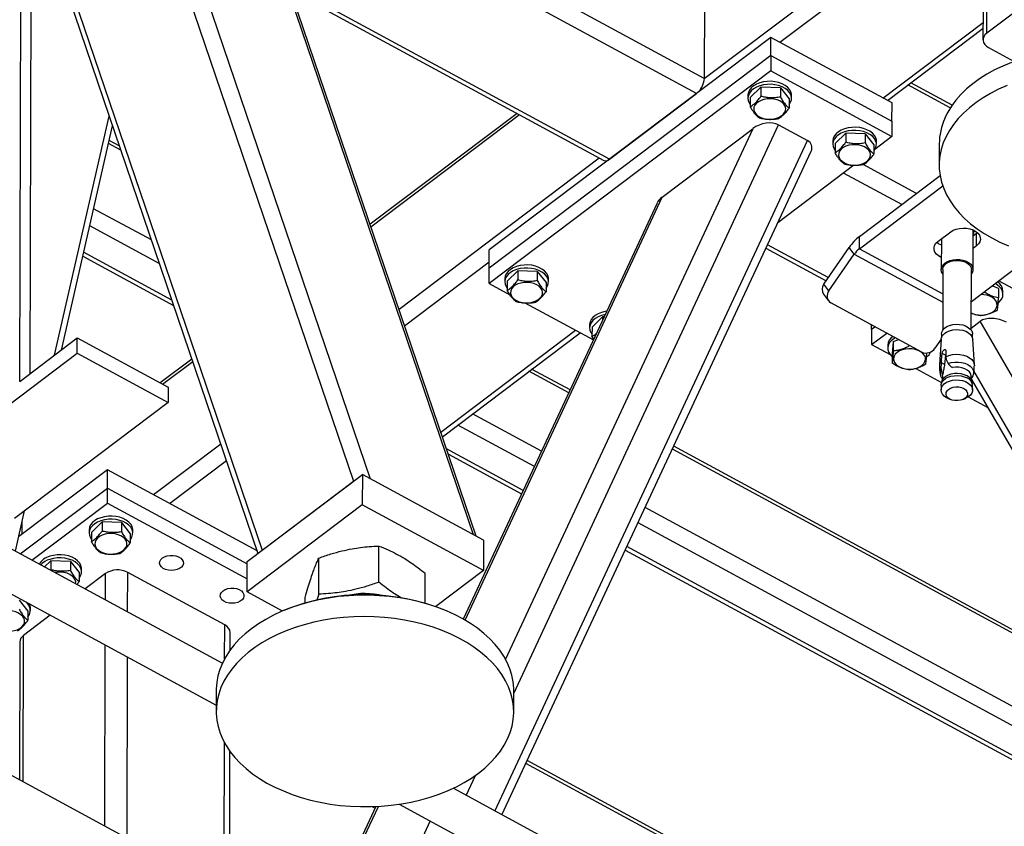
# Model space of a CAD drawing. Header units: millimetres. Extents: x 0 to 841, y 0 to 594.
# Tile 150 of 190: x 658 to 672, y 360 to 372. Entities that reach past the tile are written whole.
import ezdxf

# ---------------------------------------------------------------- set-up
doc = ezdxf.new("R2010")
doc.units = ezdxf.units.MM
doc.layers.add('TRAIT-FORT', color=4, linetype='Continuous', lineweight=25)

msp = doc.modelspace()

# ---------------------------------------------------------------- linework, layer by layer
at = {"layer": 'TRAIT-FORT', "color": 4, "linetype": 'Continuous', "lineweight": 25}
for p, q in [((658.068, 366.731), (658.111, 382.986)), ((658.221, 366.847), (658.263, 382.776)), ((659.366, 375.62), (662.878, 365.295)), ((659.613, 375.637), (663.12, 365.329)), ((661.097, 374.833), (664.604, 364.525)), ((664.647, 364.502), (661.152, 374.774)), ((667.933, 371.098), (661.968, 374.33)), ((667.822, 370.882), (661.756, 374.169)), ((658.244, 374.047), (661.56, 364.299)), ((658.297, 373.673), (661.501, 364.255)), ((667.933, 371.098), (670.9, 373.338)), ((669.023, 371.619), (671.115, 373.2)), ((667.937, 372.591), (667.933, 371.098)), ((673.182, 372.641), (672.002, 371.749)), ((666.569, 369.935), (661.946, 372.439)), ((661.973, 372.362), (666.487, 369.916)), ((672.002, 371.749), (672.003, 372.189)), ((671.949, 372.095), (671.948, 371.655)), ((670.507, 370.815), (671.949, 371.904)), ((670.571, 370.78), (671.949, 371.821)), ((668.892, 371.69), (664.835, 368.626)), ((668.891, 371.426), (668.892, 371.69)), ((670.638, 370.744), (668.892, 371.69)), ((672.029, 371.543), (672.398, 371.344)), ((668.891, 371.426), (664.835, 368.362)), ((668.891, 371.426), (668.891, 371.207)), ((668.891, 371.426), (670.637, 370.48)), ((668.891, 371.207), (664.834, 368.143)), ((668.891, 371.207), (670.637, 370.261)), ((671.503, 370.711), (670.907, 371.034)), ((666.569, 369.935), (667.822, 370.882)), ((668.596, 370.822), (668.749, 370.972)), ((668.749, 370.972), (668.749, 370.84)), ((669.029, 370.962), (668.749, 370.972)), ((669.029, 370.962), (669.029, 370.83)), ((669.029, 370.962), (669.156, 370.802)), ((671.478, 370.673), (670.867, 371.004)), ((668.562, 370.857), (668.562, 370.813)), ((668.596, 370.822), (668.595, 370.69)), ((669.156, 370.802), (669.155, 370.67)), ((669.19, 370.811), (669.19, 370.855)), ((670.637, 370.48), (670.638, 370.744)), ((665.235, 370.595), (663.118, 368.996)), ((658.571, 367.111), (659.358, 370.555)), ((663.13, 368.96), (665.27, 370.576)), ((670.637, 370.48), (670.637, 370.261)), ((658.668, 367.184), (659.405, 370.415)), ((665.069, 362.725), (668.635, 370.377)), ((665.186, 362.237), (669.003, 370.428)), ((667.327, 369.388), (668.635, 370.377)), ((669.003, 370.428), (669.418, 370.204)), ((669.818, 370.16), (669.971, 370.31)), ((669.971, 370.31), (669.971, 370.178)), ((670.251, 370.3), (669.971, 370.31)), ((659.503, 370.128), (659.358, 370.206)), ((664.916, 360.542), (669.418, 370.204)), ((669.784, 370.195), (669.784, 370.151)), ((670.251, 370.3), (670.251, 370.168)), ((670.251, 370.3), (670.378, 370.14)), ((670.637, 370.261), (670.389, 370.074)), ((670.412, 370.149), (670.412, 370.193)), ((659.524, 370.065), (659.347, 370.161)), ((665.017, 360.487), (669.472, 370.048)), ((669.818, 370.16), (669.818, 370.028)), ((670.378, 370.14), (670.378, 370.008)), ((671.318, 370.157), (671.318, 369.85)), ((663.534, 367.774), (666.419, 369.953)), ((670.088, 369.847), (668.992, 369.019)), ((670.991, 369.441), (670.222, 369.858)), ((670.779, 369.281), (669.94, 369.735)), ((670.169, 368.82), (671.33, 369.697)), ((670.168, 368.644), (671.368, 369.551)), ((664.486, 363.293), (667.327, 369.388)), ((659.965, 368.77), (659.133, 369.221)), ((667.254, 369.303), (664.46, 363.308)), ((660.08, 368.433), (659.077, 368.976)), ((671.805, 368.344), (671.806, 368.915)), ((671.806, 368.906), (671.81, 368.914)), ((670.168, 368.644), (670.169, 368.82)), ((671.3, 368.748), (671.484, 368.888)), ((671.349, 368.786), (671.348, 368.345)), ((671.856, 368.862), (671.806, 368.825)), ((671.855, 368.687), (671.856, 368.862)), ((671.87, 368.875), (671.856, 368.862)), ((664.835, 368.362), (664.835, 368.626)), ((668.821, 368.652), (669.688, 368.182)), ((669.72, 368.228), (668.845, 368.702)), ((669.655, 368.134), (670.021, 368.661)), ((670.094, 368.565), (670.021, 368.661)), ((670.168, 368.644), (671.37, 367.993)), ((671.855, 368.687), (671.806, 368.649)), ((658.977, 368.537), (660.286, 367.827)), ((660.259, 367.905), (658.989, 368.593)), ((669.729, 368.038), (670.094, 368.565)), ((670.094, 368.565), (671.369, 367.874)), ((672.689, 368.567), (671.781, 367.88)), ((663.615, 367.534), (664.835, 368.456)), ((664.834, 368.143), (664.835, 368.362)), ((665.093, 368.176), (665.246, 368.326)), ((665.246, 368.326), (665.245, 368.194)), ((665.526, 368.316), (665.246, 368.326)), ((671.371, 368.345), (671.368, 367.471)), ((671.78, 367.469), (671.782, 368.344)), ((665.058, 368.21), (665.058, 368.166)), ((665.526, 368.316), (665.525, 368.184)), ((665.526, 368.316), (665.653, 368.156)), ((665.687, 368.165), (665.687, 368.209)), ((672.179, 368.181), (676.618, 365.776)), ((664.834, 368.143), (665.131, 367.982)), ((665.093, 368.176), (665.092, 368.044)), ((665.653, 368.156), (665.652, 368.024)), ((669.729, 368.038), (669.655, 368.134)), ((672.173, 368.07), (672.082, 368.108)), ((672.173, 368.07), (672.173, 367.938)), ((669.651, 367.989), (669.724, 367.892)), ((672.237, 367.988), (672.237, 368.032)), ((665.349, 367.864), (666.334, 367.33)), ((671.067, 367.154), (669.758, 367.864)), ((666.315, 367.514), (666.468, 367.664)), ((666.468, 367.664), (666.468, 367.617)), ((666.489, 367.663), (666.468, 367.664)), ((666.281, 367.548), (666.281, 367.504)), ((666.315, 367.514), (666.314, 367.382)), ((670.342, 367.483), (670.342, 367.547)), ((670.342, 367.483), (670.392, 367.52)), ((670.342, 367.483), (670.342, 367.263)), ((671.78, 367.5), (671.909, 367.598)), ((678.223, 356.683), (671.909, 367.598)), ((658.068, 366.731), (658.898, 367.358)), ((658.897, 367.138), (658.898, 367.358)), ((658.898, 367.358), (660.208, 366.648)), ((664.136, 366.002), (666.077, 367.469)), ((664.159, 365.936), (666.142, 367.434)), ((666.339, 367.341), (666.314, 367.382)), ((670.342, 367.263), (670.561, 367.429)), ((670.655, 367.308), (670.736, 367.334)), ((671.346, 367.34), (671.256, 367.21)), ((671.347, 367.341), (671.32, 366.97)), ((671.35, 367.413), (671.35, 367.358)), ((671.798, 367.357), (671.798, 367.412)), ((671.825, 366.969), (671.801, 367.339)), ((670.342, 367.263), (670.611, 367.118)), ((670.576, 367.254), (670.576, 367.21)), ((670.655, 367.308), (670.64, 367.128)), ((670.655, 367.308), (670.655, 367.176)), ((656.685, 365.467), (658.897, 367.138)), ((658.897, 367.138), (660.207, 366.429)), ((660.549, 367.055), (660.093, 366.71)), ((670.611, 367.118), (670.64, 367.088)), ((670.64, 367.128), (670.64, 366.997)), ((671.352, 367.042), (671.361, 367.135)), ((671.409, 367.109), (671.361, 367.135)), ((671.409, 367.109), (671.395, 366.978)), ((671.414, 367.176), (671.414, 367.088)), ((671.414, 367.088), (671.418, 367.05)), ((671.418, 367.05), (671.447, 366.989)), ((660.128, 366.692), (660.561, 367.019)), ((665.998, 366.609), (665.445, 366.908)), ((670.981, 366.917), (671.353, 366.715)), ((671.347, 366.914), (671.353, 367.001)), ((671.353, 367.001), (671.352, 367.042)), ((671.395, 366.978), (671.353, 367.001)), ((671.489, 366.942), (671.508, 366.931)), ((671.503, 366.934), (671.506, 366.932)), ((671.508, 366.931), (671.505, 366.933)), ((665.979, 366.568), (665.406, 366.878)), ((671.365, 366.814), (671.357, 366.729)), ((671.36, 366.845), (671.369, 366.84)), ((671.367, 366.825), (671.36, 366.845)), ((671.365, 366.814), (671.367, 366.825)), ((671.369, 366.84), (671.367, 366.825)), ((671.788, 366.728), (671.78, 366.813)), ((671.782, 366.783), (671.785, 366.782)), ((677.873, 356.419), (671.819, 366.883)), ((660.208, 366.648), (660.207, 366.429)), ((671.345, 366.673), (671.345, 366.609)), ((671.359, 366.736), (671.348, 366.697)), ((671.785, 366.759), (677.799, 356.363)), ((671.796, 366.696), (671.786, 366.735)), ((671.799, 366.608), (671.799, 366.672)), ((671.445, 366.488), (671.485, 366.471)), ((671.658, 366.471), (671.698, 366.488)), ((671.736, 366.508), (672.018, 366.355)), ((660.207, 366.429), (657.994, 364.757)), ((665.586, 365.725), (664.592, 366.263)), ((660.987, 362.671), (654.522, 366.173)), ((665.484, 365.505), (664.38, 366.103)), ((659.995, 365.101), (660.964, 365.833)), ((674.553, 361.974), (667.492, 365.799)), ((654.25, 365.671), (660.9, 362.068)), ((665.323, 365.161), (664.219, 365.759)), ((664.245, 365.682), (665.3, 365.111)), ((674.596, 361.899), (667.473, 365.758)), ((660.228, 364.975), (661.046, 365.593)), ((659.333, 365.46), (658.053, 364.493)), ((659.332, 365.196), (659.333, 365.46)), ((661.488, 364.292), (659.333, 365.46)), ((661.346, 364.138), (663.006, 365.391)), ((663.006, 365.391), (663.004, 364.952)), ((664.752, 364.445), (663.006, 365.391)), ((661.56, 364.299), (662.878, 365.295)), ((658.076, 364.248), (659.332, 365.196)), ((659.332, 364.977), (659.332, 365.196)), ((659.332, 365.196), (661.346, 364.105)), ((658.245, 364.156), (659.332, 364.977)), ((659.332, 364.977), (661.345, 363.886)), ((663.004, 364.952), (661.345, 363.698)), ((664.75, 364.006), (663.004, 364.952)), ((658.006, 364.286), (658.138, 364.866)), ((675.486, 360.361), (667.08, 364.915)), ((658.101, 364.703), (658.101, 364.529)), ((659.102, 364.557), (659.255, 364.707)), ((659.255, 364.707), (659.255, 364.575)), ((659.535, 364.697), (659.255, 364.707)), ((659.535, 364.697), (659.535, 364.565)), ((659.535, 364.697), (659.662, 364.536)), ((675.718, 359.96), (666.978, 364.695)), ((659.068, 364.591), (659.068, 364.547)), ((659.102, 364.557), (659.102, 364.425)), ((659.662, 364.536), (659.662, 364.405)), ((659.697, 364.546), (659.697, 364.59)), ((663.243, 363.839), (663.244, 364.36)), ((664.752, 364.445), (664.75, 364.006)), ((676.081, 359.333), (666.817, 364.352)), ((675.355, 351.624), (651.892, 364.335)), ((666.794, 364.301), (676.134, 359.241)), ((658.425, 364.059), (658.518, 364.149)), ((658.518, 364.149), (658.518, 364.018)), ((658.798, 364.139), (658.518, 364.149)), ((658.798, 364.139), (658.798, 364.008)), ((658.798, 364.139), (658.925, 363.979)), ((661.345, 363.698), (661.346, 364.138)), ((662.377, 363.666), (662.379, 364.187)), ((658.513, 364.011), (658.518, 364.018)), ((658.925, 363.979), (658.925, 363.848)), ((658.959, 363.989), (658.959, 364.032)), ((659.303, 363.964), (659.009, 363.742)), ((659.302, 363.584), (659.303, 363.964)), ((659.623, 363.41), (659.625, 363.981)), ((661.022, 363.224), (659.625, 363.981)), ((663.912, 363.535), (663.913, 363.967)), ((664.75, 364.006), (664.063, 363.487)), ((661.853, 363.423), (661.345, 363.698)), ((662.377, 363.666), (662.352, 363.579)), ((658.06, 363.582), (658.187, 363.422)), ((662.182, 363.54), (662.182, 363.621)), ((658.508, 363.364), (658.123, 363.073)), ((658.187, 363.422), (658.187, 363.29)), ((658.222, 363.431), (658.222, 363.475)), ((661.873, 363.431), (661.857, 363.425)), ((664.236, 363.418), (664.22, 363.425)), ((661.02, 362.736), (661.022, 363.224)), ((658.117, 360.963), (658.123, 363.073)), ((661.102, 362.865), (661.103, 363.112)), ((658.069, 362.979), (658.063, 360.992)), ((659.293, 360.326), (659.3, 362.935)), ((659.615, 360.151), (659.622, 362.761)), ((660.901, 362.287), (660.9, 361.98)), ((665.186, 361.969), (665.186, 362.276)), ((661.012, 359.395), (661.017, 361.53)), ((661.093, 359.351), (661.098, 361.402)), ((675.999, 355.465), (665.362, 361.228)), ((675.97, 355.532), (665.381, 361.27)), ((664.501, 360.767), (664.635, 361.055)), ((675.365, 354.881), (664.313, 360.869)), ((663.202, 360.607), (662.309, 358.692)), ((662.336, 358.677), (663.236, 360.609)), ((663.144, 360.605), (663.189, 360.581)), ((663.536, 360.64), (675.093, 354.378)), ((663.012, 358.311), (663.984, 360.397))]:
    msp.add_line(p, q, dxfattribs=at)
at = {"layer": 'TRAIT-FORT', "color": 4, "linetype": 'Continuous', "lineweight": 25, "flags": 128}
for points in [[(672.002, 371.749), (671.977, 371.726), (671.959, 371.699), (671.95, 371.671), (671.949, 371.643), (671.957, 371.615), (671.974, 371.588), (671.998, 371.564), (672.029, 371.543)], [(672.359, 371.328), (672.235, 371.277), (672.116, 371.22), (672.004, 371.159), (671.899, 371.092), (671.802, 371.021), (671.712, 370.946), (671.631, 370.867), (671.559, 370.785), (671.495, 370.699), (671.441, 370.611), (671.396, 370.521)], [(668.732, 371.035), (668.684, 371.016), (668.643, 370.991), (668.609, 370.962), (668.584, 370.93), (668.568, 370.896), (668.562, 370.86), (668.562, 370.857)], [(669.19, 370.855), (669.189, 370.87), (669.18, 370.906), (669.161, 370.94), (669.133, 370.971), (669.097, 370.998), (669.054, 371.021), (669.004, 371.039), (668.951, 371.051), (668.896, 371.057), (668.839, 371.056), (668.784, 371.048), (668.732, 371.035)], [(668.732, 370.991), (668.684, 370.972), (668.643, 370.947), (668.609, 370.919), (668.584, 370.886), (668.568, 370.852), (668.562, 370.816), (668.566, 370.78), (668.58, 370.745), (668.596, 370.722)], [(669.156, 370.72), (669.157, 370.721), (669.177, 370.755), (669.188, 370.79), (669.189, 370.826), (669.18, 370.862), (669.161, 370.896), (669.133, 370.927), (669.097, 370.955), (669.054, 370.978), (669.004, 370.995), (668.951, 371.007), (668.895, 371.013), (668.839, 371.012), (668.784, 371.004), (668.732, 370.991)], [(672.295, 370.996), (672.174, 370.942), (672.059, 370.883), (671.95, 370.818), (671.849, 370.75), (671.755, 370.676), (671.67, 370.599), (671.593, 370.519), (671.525, 370.435), (671.466, 370.348), (671.417, 370.259), (671.377, 370.168), (671.347, 370.075), (671.328, 369.982), (671.318, 369.887), (671.319, 369.793), (671.33, 369.698), (671.351, 369.605), (671.383, 369.512), (671.424, 369.421), (671.475, 369.332), (671.535, 369.246), (671.604, 369.162), (671.683, 369.082), (671.769, 369.005), (671.864, 368.932), (671.967, 368.864), (672.076, 368.8), (672.192, 368.741), (672.314, 368.688)], [(668.682, 370.739), (668.66, 370.712), (668.648, 370.682), (668.645, 370.651), (668.652, 370.621), (668.67, 370.592), (668.696, 370.566), (668.73, 370.544), (668.77, 370.527), (668.815, 370.516), (668.863, 370.511), (668.911, 370.512), (668.958, 370.52), (669.001, 370.534), (669.038, 370.554), (669.069, 370.577), (669.091, 370.605), (669.103, 370.635), (669.106, 370.665), (669.098, 370.696), (669.081, 370.725), (669.055, 370.751), (669.021, 370.773), (668.981, 370.789), (668.936, 370.801), (668.888, 370.806), (668.84, 370.804), (668.793, 370.796), (668.75, 370.782), (668.713, 370.763), (668.682, 370.739)], [(669.954, 370.373), (669.907, 370.353), (669.865, 370.329), (669.831, 370.3), (669.806, 370.268), (669.79, 370.234), (669.784, 370.198), (669.784, 370.195)], [(669.954, 370.329), (669.906, 370.309), (669.865, 370.285), (669.831, 370.256), (669.806, 370.224), (669.79, 370.19), (669.784, 370.154), (669.788, 370.118), (669.802, 370.083), (669.818, 370.059)], [(670.412, 370.193), (670.412, 370.208), (670.403, 370.243), (670.384, 370.277), (670.356, 370.309), (670.319, 370.336), (670.276, 370.359), (670.227, 370.377), (670.173, 370.389), (670.118, 370.394), (670.061, 370.393), (670.006, 370.386), (669.954, 370.373)], [(670.378, 370.058), (670.379, 370.059), (670.4, 370.093), (670.411, 370.128), (670.412, 370.164), (670.402, 370.199), (670.384, 370.233), (670.355, 370.265), (670.319, 370.292), (670.276, 370.315), (670.227, 370.333), (670.173, 370.345), (670.118, 370.35), (670.061, 370.35), (670.006, 370.342), (669.954, 370.329)], [(669.904, 370.077), (669.882, 370.05), (669.87, 370.02), (669.867, 369.989), (669.875, 369.959), (669.892, 369.93), (669.918, 369.904), (669.952, 369.882), (669.993, 369.865), (670.038, 369.854), (670.085, 369.849), (670.133, 369.85), (670.18, 369.858), (670.223, 369.872), (670.261, 369.891), (670.291, 369.915), (670.313, 369.943), (670.325, 369.972), (670.328, 370.003), (670.321, 370.034), (670.303, 370.063), (670.277, 370.088), (670.243, 370.11), (670.203, 370.127), (670.158, 370.138), (670.11, 370.143), (670.062, 370.142), (670.015, 370.134), (669.972, 370.12), (669.935, 370.101), (669.904, 370.077)], [(671.484, 368.888), (671.521, 368.91), (671.564, 368.927), (671.612, 368.938), (671.662, 368.942), (671.713, 368.94), (671.761, 368.931), (671.806, 368.915), (671.845, 368.894), (671.876, 368.869), (671.898, 368.839), (671.91, 368.808), (671.912, 368.775), (671.903, 368.744), (671.884, 368.714), (671.855, 368.687)], [(671.348, 368.52), (671.31, 368.541), (671.279, 368.566), (671.257, 368.596), (671.245, 368.627), (671.243, 368.66), (671.252, 368.692), (671.271, 368.722), (671.3, 368.748)], [(671.349, 368.696), (671.31, 368.716), (671.285, 368.736)], [(671.37, 368.281), (671.369, 368.283), (671.353, 368.313), (671.348, 368.344), (671.353, 368.376), (671.369, 368.406), (671.394, 368.433), (671.428, 368.456), (671.469, 368.473), (671.515, 368.485), (671.563, 368.49), (671.613, 368.488), (671.66, 368.48), (671.704, 368.465), (671.742, 368.445), (671.772, 368.42), (671.793, 368.391), (671.804, 368.36), (671.804, 368.328), (671.793, 368.298), (671.781, 368.278)], [(671.371, 368.345), (671.371, 368.348), (671.377, 368.377), (671.394, 368.405), (671.419, 368.429), (671.453, 368.449), (671.492, 368.464), (671.536, 368.473), (671.582, 368.476), (671.628, 368.471), (671.671, 368.461), (671.709, 368.444), (671.741, 368.423), (671.764, 368.398), (671.778, 368.369), (671.782, 368.344)], [(665.229, 368.388), (665.181, 368.369), (665.14, 368.345), (665.106, 368.316), (665.08, 368.284), (665.064, 368.249), (665.058, 368.214), (665.058, 368.21)], [(665.228, 368.344), (665.181, 368.325), (665.14, 368.301), (665.106, 368.272), (665.08, 368.24), (665.064, 368.205), (665.058, 368.17), (665.062, 368.134), (665.076, 368.099), (665.092, 368.075)], [(665.652, 368.074), (665.653, 368.075), (665.674, 368.108), (665.685, 368.144), (665.686, 368.18), (665.677, 368.215), (665.658, 368.249), (665.63, 368.281), (665.594, 368.308), (665.55, 368.331), (665.501, 368.349), (665.448, 368.361), (665.392, 368.366), (665.336, 368.365), (665.281, 368.358), (665.228, 368.344)], [(665.687, 368.209), (665.686, 368.224), (665.677, 368.259), (665.658, 368.293), (665.63, 368.324), (665.594, 368.352), (665.55, 368.375), (665.501, 368.393), (665.448, 368.405), (665.392, 368.41), (665.336, 368.409), (665.281, 368.402), (665.229, 368.388)], [(665.179, 368.093), (665.157, 368.065), (665.144, 368.036), (665.142, 368.005), (665.149, 367.974), (665.166, 367.945), (665.193, 367.919), (665.227, 367.898), (665.267, 367.881), (665.312, 367.87), (665.36, 367.865), (665.408, 367.866), (665.454, 367.874), (665.497, 367.888), (665.535, 367.907), (665.565, 367.931), (665.587, 367.958), (665.6, 367.988), (665.603, 368.019), (665.595, 368.049), (665.578, 368.078), (665.552, 368.104), (665.518, 368.126), (665.477, 368.143), (665.432, 368.154), (665.385, 368.159), (665.336, 368.158), (665.29, 368.15), (665.247, 368.136), (665.209, 368.117), (665.179, 368.093)], [(672.171, 367.866), (672.197, 367.891), (672.22, 367.923), (672.233, 367.958), (672.237, 367.994), (672.23, 368.03), (672.214, 368.065), (672.188, 368.097), (672.154, 368.125), (672.127, 368.142)], [(671.78, 367.719), (671.796, 367.712), (671.839, 367.698), (671.886, 367.69), (671.934, 367.688), (671.982, 367.693), (672.027, 367.704), (672.067, 367.72), (672.101, 367.742), (672.128, 367.768), (672.145, 367.797), (672.153, 367.827), (672.15, 367.858), (672.138, 367.888), (672.116, 367.915), (672.086, 367.939), (672.048, 367.959), (672.005, 367.973), (671.959, 367.981), (671.917, 367.983)], [(666.451, 367.726), (666.403, 367.707), (666.362, 367.683), (666.328, 367.654), (666.303, 367.622), (666.287, 367.587), (666.281, 367.551), (666.281, 367.548)], [(666.451, 367.682), (666.403, 367.663), (666.362, 367.639), (666.328, 367.61), (666.303, 367.578), (666.287, 367.543), (666.281, 367.507), (666.285, 367.471), (666.299, 367.437), (666.315, 367.413)], [(666.527, 367.744), (666.503, 367.74), (666.451, 367.726)], [(666.505, 367.696), (666.503, 367.696), (666.451, 367.682)], [(671.347, 367.341), (671.351, 367.365), (671.367, 367.395), (671.392, 367.422), (671.426, 367.445), (671.467, 367.462), (671.512, 367.474), (671.561, 367.479), (671.61, 367.477), (671.657, 367.469), (671.701, 367.454), (671.738, 367.434), (671.768, 367.409), (671.789, 367.38), (671.8, 367.35), (671.801, 367.339)], [(671.35, 367.413), (671.355, 367.444), (671.37, 367.473), (671.395, 367.5), (671.428, 367.522), (671.468, 367.54), (671.513, 367.551), (671.561, 367.556), (671.61, 367.554), (671.656, 367.546), (671.699, 367.532), (671.736, 367.511), (671.766, 367.487), (671.786, 367.459), (671.797, 367.428), (671.798, 367.412)], [(670.685, 367.362), (670.667, 367.351), (670.631, 367.323), (670.603, 367.292), (670.585, 367.258), (670.577, 367.222), (670.578, 367.186), (670.59, 367.151), (670.611, 367.118)], [(670.764, 366.932), (670.807, 366.918), (670.853, 366.91), (670.902, 366.908), (670.949, 366.913), (670.994, 366.924), (671.035, 366.94), (671.069, 366.962), (671.095, 366.988), (671.113, 367.017), (671.12, 367.047), (671.118, 367.078), (671.105, 367.108), (671.084, 367.135), (671.053, 367.159), (671.016, 367.179), (670.973, 367.193), (670.926, 367.201), (670.878, 367.203), (670.83, 367.198), (670.785, 367.187), (670.745, 367.171), (670.711, 367.149), (670.684, 367.123), (670.667, 367.094), (670.659, 367.064), (670.662, 367.033), (670.674, 367.003), (670.696, 366.976), (670.726, 366.952), (670.764, 366.932)], [(671.414, 367.088), (671.459, 367.107), (671.509, 367.119), (671.562, 367.124), (671.616, 367.121), (671.667, 367.112), (671.714, 367.096), (671.755, 367.074), (671.788, 367.047), (671.811, 367.016), (671.823, 366.982), (671.825, 366.958)], [(671.447, 366.989), (671.492, 367.003), (671.541, 367.01), (671.591, 367.011), (671.641, 367.005), (671.687, 366.993), (671.729, 366.974), (671.764, 366.951), (671.791, 366.924), (671.808, 366.893), (671.815, 366.862), (671.813, 366.835)], [(671.78, 366.813), (671.779, 366.815), (671.771, 366.844), (671.752, 366.872), (671.723, 366.896), (671.688, 366.915), (671.646, 366.929), (671.6, 366.937), (671.554, 366.937), (671.508, 366.931)], [(671.345, 366.673), (671.346, 366.688), (671.357, 366.718), (671.377, 366.747), (671.407, 366.772), (671.444, 366.792), (671.487, 366.807), (671.535, 366.815), (671.584, 366.817), (671.632, 366.812), (671.678, 366.8), (671.719, 366.783)], [(671.359, 366.736), (671.367, 366.756), (671.386, 366.783), (671.414, 366.807), (671.45, 366.827), (671.491, 366.841), (671.536, 366.849), (671.583, 366.85), (671.629, 366.846), (671.673, 366.834), (671.712, 366.818)], [(671.445, 366.488), (671.425, 366.498), (671.391, 366.521), (671.366, 366.548), (671.35, 366.578), (671.345, 366.609), (671.35, 366.64), (671.365, 366.67), (671.391, 366.697), (671.424, 366.72), (671.465, 366.737), (671.51, 366.749), (671.559, 366.754), (671.608, 366.752), (671.655, 366.744), (671.699, 366.729), (671.736, 366.709), (671.766, 366.684), (671.787, 366.655), (671.798, 366.625), (671.798, 366.593), (671.787, 366.563), (671.767, 366.534), (671.737, 366.509), (671.7, 366.489), (671.698, 366.488)], [(671.672, 366.63), (671.7, 366.611), (671.718, 366.587), (671.727, 366.562), (671.725, 366.536), (671.713, 366.511), (671.691, 366.49), (671.661, 366.472), (671.624, 366.46), (671.585, 366.455), (671.544, 366.456), (671.505, 366.464), (671.471, 366.478), (671.444, 366.497), (671.425, 366.52), (671.417, 366.546), (671.418, 366.572), (671.431, 366.597), (671.453, 366.618), (671.483, 366.636), (671.519, 366.648), (671.559, 366.653), (671.599, 366.652), (671.638, 366.644), (671.672, 366.63)], [(659.697, 364.59), (659.696, 364.604), (659.687, 364.64), (659.668, 364.674), (659.64, 364.705), (659.604, 364.733), (659.56, 364.756), (659.511, 364.774), (659.458, 364.785), (659.402, 364.791), (659.346, 364.79), (659.291, 364.783), (659.238, 364.769)], [(659.238, 364.769), (659.191, 364.75), (659.149, 364.726), (659.116, 364.697), (659.09, 364.665), (659.074, 364.63), (659.068, 364.594), (659.068, 364.591)], [(659.238, 364.725), (659.191, 364.706), (659.149, 364.682), (659.115, 364.653), (659.09, 364.621), (659.074, 364.586), (659.068, 364.551), (659.072, 364.515), (659.086, 364.48), (659.102, 364.456)], [(659.662, 364.455), (659.663, 364.456), (659.684, 364.489), (659.695, 364.525), (659.696, 364.561), (659.687, 364.596), (659.668, 364.63), (659.64, 364.661), (659.603, 364.689), (659.56, 364.712), (659.511, 364.73), (659.458, 364.742), (659.402, 364.747), (659.346, 364.746), (659.29, 364.739), (659.238, 364.725)], [(659.189, 364.474), (659.167, 364.446), (659.154, 364.416), (659.152, 364.386), (659.159, 364.355), (659.176, 364.326), (659.202, 364.3), (659.236, 364.278), (659.277, 364.262), (659.322, 364.25), (659.369, 364.245), (659.418, 364.247), (659.464, 364.255), (659.507, 364.269), (659.545, 364.288), (659.575, 364.312), (659.597, 364.339), (659.61, 364.369), (659.612, 364.4), (659.605, 364.43), (659.588, 364.459), (659.562, 364.485), (659.527, 364.507), (659.487, 364.524), (659.442, 364.535), (659.394, 364.54), (659.346, 364.539), (659.3, 364.531), (659.257, 364.517), (659.219, 364.498), (659.189, 364.474)], [(658.959, 364.032), (658.958, 364.047), (658.949, 364.083), (658.93, 364.117), (658.902, 364.148), (658.866, 364.176), (658.823, 364.199), (658.773, 364.217), (658.72, 364.228), (658.665, 364.234), (658.608, 364.233), (658.553, 364.226), (658.501, 364.212)], [(660.125, 364.188), (660.156, 364.207), (660.194, 364.22), (660.236, 364.226), (660.279, 364.226), (660.32, 364.219), (660.358, 364.205), (660.389, 364.186), (660.411, 364.163), (660.424, 364.137), (660.426, 364.109), (660.418, 364.082), (660.399, 364.058), (660.372, 364.037), (660.337, 364.021), (660.296, 364.011), (660.254, 364.008), (660.211, 364.012), (660.171, 364.022), (660.137, 364.038), (660.11, 364.06), (660.092, 364.085), (660.084, 364.112), (660.087, 364.139), (660.101, 364.165), (660.125, 364.188)], [(658.925, 363.897), (658.926, 363.899), (658.946, 363.932), (658.957, 363.967), (658.958, 364.003), (658.949, 364.039), (658.93, 364.073), (658.902, 364.104), (658.866, 364.132), (658.823, 364.155), (658.773, 364.173), (658.72, 364.184), (658.664, 364.19), (658.608, 364.189), (658.553, 364.182), (658.501, 364.168)], [(658.873, 363.816), (658.875, 363.843), (658.867, 363.873), (658.85, 363.902), (658.824, 363.928), (658.79, 363.95), (658.75, 363.967), (658.705, 363.978), (658.657, 363.983), (658.609, 363.981), (658.577, 363.977)], [(665.186, 362.276), (665.186, 362.31), (665.177, 362.404), (665.159, 362.498), (665.13, 362.591), (665.091, 362.683), (665.043, 362.772), (664.985, 362.859), (664.918, 362.943), (664.841, 363.025), (664.757, 363.102), (664.664, 363.176), (664.563, 363.246), (664.455, 363.311), (664.341, 363.371), (664.22, 363.425), (664.094, 363.475), (663.962, 363.518), (663.826, 363.556), (663.687, 363.588), (663.544, 363.613), (663.399, 363.632), (663.253, 363.645), (663.105, 363.651), (662.957, 363.651), (662.81, 363.644), (662.663, 363.631), (662.519, 363.611), (662.377, 363.585), (662.238, 363.553), (662.103, 363.514), (661.972, 363.47), (661.847, 363.42), (661.727, 363.365), (661.613, 363.304), (661.507, 363.239), (661.407, 363.169), (661.316, 363.095), (661.232, 363.017), (661.158, 362.935), (661.092, 362.851), (661.036, 362.763), (660.989, 362.674), (660.952, 362.582), (660.925, 362.489), (660.908, 362.395), (660.901, 362.301), (660.901, 362.287)], [(660.998, 363.715), (661.029, 363.734), (661.067, 363.747), (661.109, 363.753), (661.152, 363.753), (661.193, 363.746), (661.231, 363.732), (661.262, 363.713), (661.284, 363.69), (661.297, 363.664), (661.299, 363.636), (661.291, 363.609), (661.272, 363.585), (661.245, 363.564), (661.21, 363.548), (661.169, 363.538), (661.127, 363.535), (661.084, 363.539), (661.044, 363.549), (661.01, 363.565), (660.983, 363.587), (660.965, 363.612), (660.957, 363.639), (660.96, 363.666), (660.974, 363.692), (660.998, 363.715)], [(658.222, 363.475), (658.221, 363.49), (658.212, 363.524)], [(657.751, 363.17), (657.761, 363.164), (657.802, 363.147), (657.847, 363.136), (657.894, 363.131), (657.943, 363.133), (657.989, 363.141), (658.032, 363.154), (658.07, 363.174), (658.1, 363.198), (658.122, 363.225), (658.135, 363.255), (658.137, 363.286), (658.13, 363.316), (658.113, 363.345), (658.086, 363.371), (658.052, 363.393), (658.012, 363.41), (657.967, 363.421), (657.919, 363.426), (657.871, 363.424), (657.825, 363.416), (657.806, 363.411)], [(664.614, 362.904), (664.509, 362.971), (664.398, 363.034), (664.28, 363.091), (664.157, 363.143), (664.028, 363.19), (663.894, 363.23), (663.756, 363.265), (663.615, 363.294), (663.471, 363.316), (663.325, 363.332), (663.178, 363.342), (663.03, 363.345), (662.883, 363.341), (662.736, 363.331), (662.59, 363.314), (662.447, 363.291), (662.306, 363.262), (662.169, 363.227), (662.036, 363.185), (661.908, 363.138), (661.785, 363.086), (661.668, 363.028), (661.558, 362.965), (661.455, 362.897), (661.36, 362.825), (661.272, 362.749), (661.193, 362.669), (661.123, 362.586), (661.062, 362.5), (661.01, 362.411), (660.968, 362.321), (660.936, 362.228), (660.914, 362.135), (660.902, 362.041), (660.901, 361.946), (660.909, 361.851), (660.928, 361.758), (660.956, 361.665), (660.995, 361.573), (661.044, 361.484), (661.102, 361.397), (661.169, 361.312), (661.245, 361.231), (661.33, 361.154), (661.423, 361.08), (661.523, 361.01), (661.631, 360.945), (661.746, 360.885), (661.867, 360.831), (661.993, 360.781), (662.124, 360.738), (662.26, 360.7), (662.4, 360.668), (662.542, 360.643), (662.687, 360.623), (662.834, 360.611), (662.981, 360.605), (663.129, 360.605), (663.277, 360.612), (663.423, 360.625), (663.568, 360.645), (663.71, 360.671), (663.849, 360.703), (663.984, 360.742), (664.114, 360.786), (664.24, 360.836), (664.36, 360.891), (664.473, 360.952), (664.58, 361.017), (664.679, 361.087), (664.771, 361.161), (664.854, 361.239), (664.929, 361.321), (664.994, 361.405), (665.051, 361.493), (665.098, 361.582), (665.135, 361.674), (665.162, 361.767), (665.179, 361.861), (665.186, 361.955), (665.182, 362.05), (665.169, 362.144), (665.145, 362.237), (665.111, 362.33), (665.067, 362.42), (665.014, 362.508), (664.951, 362.594), (664.88, 362.677), (664.799, 362.756), (664.71, 362.832), (664.614, 362.904)]]:
    msp.add_lwpolyline(points, dxfattribs=at)
at = {"layer": 'TRAIT-FORT', "color": 4, "linetype": 'Continuous', "lineweight": 25}
for centre, radius, start, end in [((667.633, 371.116), 0.301, 309.0289, 356.4481), ((672.235, 370.151), 0.916, 156.1707, 179.6206), ((666.514, 369.986), 0.0745, 249.0032, 317.2109), ((671.717, 368.893), 0.104, 329.4823, 9.0518), ((670.599, 368.271), 0.698, 128.1054, 145.9672), ((670.383, 368.369), 0.349, 128.1054, 145.9672), ((669.753, 368.058), 0.124, 142.2218, 214.168), ((669.819, 367.963), 0.117, 140.35, 238.629), ((672.069, 368.023), 0.168, 3.0763, 57.914), ((670.74, 367.246), 0.164, 124.1122, 177.0898), ((671.129, 367.292), 0.151, 245.8155, 327.2317), ((671.025, 367.231), 0.185, 308.1114, 336.0144), ((671.437, 366.961), 0.117, 136.5575, 180.8705), ((671.434, 366.857), 0.104, 146.7951, 190.9104), ((671.656, 366.693), 0.136, 17.7669, 65.6724), ((671.671, 366.664), 0.128, 3.543, 68.2363), ((658.563, 363.967), 0.253, 104.2689, 148.2468), ((658.58, 363.893), 0.286, 106.1589, 137.086), ((659.478, 363.696), 0.32, 62.7147, 123.2669), ((663.039, 360.553), 3.106, 67.6487, 112.0504), ((663.044, 362.577), 1.099, 76.2575, 103.4415), ((658.073, 363.433), 0.147, 320.9214, 55.4509), ((660.969, 363.1), 0.134, 4.9089, 66.8704), ((658.188, 362.972), 0.119, 123.1684, 177.1102)]:
    msp.add_arc(centre, radius, start, end, dxfattribs=at)
for centre, major_axis, ratio, start_param, end_param in [((668.809, 370.282), (0.257, 0.074), 0.614259, 0.558083, 2.128879), ((669.224, 370.057), (0.257, 0.074), 0.614259, 5.791677, 6.841268), ((667.501, 369.294), (0.257, 0.074), 0.614259, 2.128879, 2.650085), ((672.139, 367.474), (0.27, -0.066), 0.567683, 1.136934, 2.707731)]:
    msp.add_ellipse(centre, major_axis=major_axis, ratio=ratio, start_param=start_param, end_param=end_param, dxfattribs=at)
for points, knots in [([(668.595, 370.69), (668.615, 370.703), (668.647, 370.723), (668.694, 370.77), (668.725, 370.809), (668.743, 370.833), (668.749, 370.84)], [0, 0, 0, 0, 0.385549, 0.637642, 0.896546, 1, 1, 1, 1]), ([(669.029, 370.83), (669.004, 370.826), (668.955, 370.818), (668.882, 370.818), (668.813, 370.825), (668.77, 370.835), (668.749, 370.84)], [0, 0, 0, 0, 0.264605, 0.534948, 0.765343, 1, 1, 1, 1]), ([(669.029, 370.83), (669.04, 370.812), (669.062, 370.774), (669.095, 370.729), (669.126, 370.694), (669.146, 370.678), (669.155, 370.67)], [0, 0, 0, 0, 0.264605, 0.534948, 0.765343, 1, 1, 1, 1]), ([(668.722, 370.53), (668.711, 370.539), (668.689, 370.558), (668.656, 370.596), (668.625, 370.641), (668.605, 370.674), (668.595, 370.69)], [0, 0, 0, 0, 0.264605, 0.534948, 0.765343, 1, 1, 1, 1]), ([(669.002, 370.52), (669.022, 370.533), (669.054, 370.553), (669.101, 370.6), (669.132, 370.638), (669.15, 370.663), (669.155, 370.67)], [0, 0, 0, 0, 0.385549, 0.637642, 0.896546, 1, 1, 1, 1]), ([(668.722, 370.53), (668.747, 370.525), (668.796, 370.513), (668.869, 370.507), (668.938, 370.51), (668.981, 370.517), (669.002, 370.52)], [0, 0, 0, 0, 0.264605, 0.534948, 0.765343, 1, 1, 1, 1]), ([(669.818, 370.028), (669.837, 370.041), (669.869, 370.061), (669.916, 370.108), (669.948, 370.147), (669.966, 370.171), (669.971, 370.178)], [0, 0, 0, 0, 0.385549, 0.637642, 0.896546, 1, 1, 1, 1]), ([(670.251, 370.168), (670.227, 370.164), (670.177, 370.156), (670.105, 370.155), (670.035, 370.163), (669.992, 370.173), (669.971, 370.178)], [0, 0, 0, 0, 0.264605, 0.534948, 0.765343, 1, 1, 1, 1]), ([(670.251, 370.168), (670.262, 370.149), (670.284, 370.112), (670.317, 370.066), (670.349, 370.032), (670.368, 370.016), (670.378, 370.008)], [0, 0, 0, 0, 0.264605, 0.534948, 0.765343, 1, 1, 1, 1]), ([(669.945, 369.868), (669.934, 369.877), (669.911, 369.896), (669.878, 369.934), (669.847, 369.979), (669.827, 370.012), (669.818, 370.028)], [0, 0, 0, 0, 0.264605, 0.534948, 0.765343, 1, 1, 1, 1]), ([(670.225, 369.858), (670.244, 369.87), (670.276, 369.891), (670.323, 369.938), (670.354, 369.976), (670.373, 370.001), (670.378, 370.008)], [0, 0, 0, 0, 0.385549, 0.637642, 0.896546, 1, 1, 1, 1]), ([(669.945, 369.868), (669.969, 369.862), (670.018, 369.851), (670.091, 369.845), (670.16, 369.847), (670.203, 369.855), (670.225, 369.858)], [0, 0, 0, 0, 0.264605, 0.534948, 0.765343, 1, 1, 1, 1]), ([(665.092, 368.044), (665.112, 368.056), (665.144, 368.077), (665.191, 368.124), (665.222, 368.162), (665.24, 368.187), (665.245, 368.194)], [0, 0, 0, 0, 0.385549, 0.637642, 0.896546, 1, 1, 1, 1]), ([(665.525, 368.184), (665.501, 368.18), (665.452, 368.172), (665.379, 368.171), (665.309, 368.179), (665.267, 368.189), (665.245, 368.194)], [0, 0, 0, 0, 0.264605, 0.534948, 0.765343, 1, 1, 1, 1]), ([(665.525, 368.184), (665.536, 368.165), (665.559, 368.127), (665.592, 368.082), (665.623, 368.048), (665.642, 368.032), (665.652, 368.024)], [0, 0, 0, 0, 0.264605, 0.534948, 0.765343, 1, 1, 1, 1]), ([(665.219, 367.884), (665.208, 367.893), (665.186, 367.911), (665.153, 367.949), (665.121, 367.994), (665.102, 368.027), (665.092, 368.044)], [0, 0, 0, 0, 0.264605, 0.534948, 0.765343, 1, 1, 1, 1]), ([(665.499, 367.874), (665.519, 367.886), (665.551, 367.907), (665.597, 367.954), (665.629, 367.992), (665.647, 368.017), (665.652, 368.024)], [0, 0, 0, 0, 0.385549, 0.637642, 0.896546, 1, 1, 1, 1]), ([(672.173, 367.938), (672.143, 367.944), (672.093, 367.954), (672.022, 367.984), (671.984, 368.007), (671.964, 368.019)], [0, 0, 0, 0, 0.4364036, 0.721747, 1, 1, 1, 1]), ([(672.157, 367.759), (672.159, 367.77), (672.161, 367.792), (672.165, 367.835), (672.169, 367.884), (672.171, 367.92), (672.173, 367.938)], [0, 0, 0, 0, 0.264605, 0.534948, 0.765343, 1, 1, 1, 1]), ([(665.219, 367.884), (665.243, 367.878), (665.292, 367.867), (665.365, 367.861), (665.435, 367.863), (665.478, 367.87), (665.499, 367.874)], [0, 0, 0, 0, 0.264605, 0.534948, 0.765343, 1, 1, 1, 1]), ([(672.157, 367.759), (672.136, 367.747), (672.092, 367.724), (672.027, 367.699), (671.965, 367.684), (671.926, 367.68), (671.907, 367.679)], [0, 0, 0, 0, 0.264605, 0.534948, 0.765343, 1, 1, 1, 1]), ([(671.907, 367.679), (671.877, 367.684), (671.836, 367.691), (671.793, 367.711), (671.78, 367.716)], [0, 0, 0, 0, 0.715337, 1, 1, 1, 1]), ([(666.314, 367.382), (666.334, 367.393), (666.356, 367.406), (666.379, 367.429), (666.382, 367.432)], [0, 0, 0, 0, 0.874689, 1, 1, 1, 1]), ([(670.655, 367.176), (670.677, 367.178), (670.721, 367.182), (670.785, 367.2), (670.843, 367.223), (670.877, 367.241), (670.891, 367.249)], [0, 0, 0, 0, 0.280076, 0.566225, 0.810091, 1, 1, 1, 1]), ([(671.361, 367.135), (671.361, 367.139), (671.362, 367.147), (671.367, 367.16), (671.374, 367.172), (671.381, 367.181), (671.388, 367.187), (671.396, 367.191), (671.404, 367.191), (671.411, 367.188), (671.414, 367.182), (671.414, 367.177), (671.414, 367.176)], [0, 0, 0, 0, 0.112459, 0.224891, 0.338077, 0.451935, 0.500009, 0.61321, 0.72639, 0.840088, 0.953755, 1, 1, 1, 1]), ([(670.655, 367.176), (670.654, 367.155), (670.651, 367.114), (670.647, 367.064), (670.643, 367.025), (670.641, 367.006), (670.64, 366.997)], [0, 0, 0, 0, 0.264605, 0.534948, 0.765343, 1, 1, 1, 1]), ([(671.125, 366.979), (671.126, 366.99), (671.129, 367.012), (671.133, 367.055), (671.136, 367.1), (671.138, 367.13), (671.139, 367.143)], [0, 0, 0, 0, 0.283802, 0.573758, 0.820868, 1, 1, 1, 1]), ([(671.414, 367.128), (671.414, 367.128), (671.412, 367.122), (671.41, 367.115), (671.409, 367.11), (671.409, 367.109)], [0, 0, 0, 0, 0.109116, 0.739645, 1, 1, 1, 1]), ([(670.875, 366.899), (670.845, 366.904), (670.795, 366.914), (670.724, 366.945), (670.675, 366.973), (670.648, 366.991), (670.64, 366.997)], [0, 0, 0, 0, 0.385549, 0.637642, 0.896546, 1, 1, 1, 1]), ([(671.125, 366.979), (671.103, 366.967), (671.059, 366.944), (670.994, 366.919), (670.932, 366.904), (670.894, 366.9), (670.875, 366.899)], [0, 0, 0, 0, 0.264605, 0.534948, 0.765343, 1, 1, 1, 1]), ([(671.321, 366.959), (671.321, 366.942), (671.322, 366.903), (671.328, 366.864), (671.332, 366.842)], [0, 0, 0, 0, 0.425804, 1, 1, 1, 1]), ([(671.347, 366.914), (671.348, 366.9), (671.349, 366.876), (671.357, 366.854), (671.36, 366.845)], [0, 0, 0, 0, 0.593144, 1, 1, 1, 1]), ([(671.395, 366.978), (671.391, 366.956), (671.382, 366.911), (671.374, 366.864), (671.369, 366.84)], [0, 0, 0, 0, 0.496599, 1, 1, 1, 1]), ([(671.447, 366.989), (671.453, 366.98), (671.465, 366.964), (671.482, 366.948), (671.489, 366.942)], [0, 0, 0, 0, 0.5931439, 1, 1, 1, 1]), ([(671.813, 366.84), (671.816, 366.858), (671.823, 366.896), (671.824, 366.936), (671.824, 366.958)], [0, 0, 0, 0, 0.451823, 1, 1, 1, 1]), ([(671.332, 366.837), (671.332, 366.835), (671.334, 366.82), (671.343, 366.797), (671.356, 366.778), (671.361, 366.771)], [0, 0, 0, 0, 0.073602, 0.641263, 1, 1, 1, 1]), ([(671.795, 366.79), (671.795, 366.788), (671.794, 366.783), (671.788, 366.782), (671.785, 366.782)], [0, 0, 0, 0, 0.3401077, 1, 1, 1, 1]), ([(671.796, 366.789), (671.797, 366.792), (671.805, 366.805), (671.811, 366.82), (671.812, 366.834), (671.813, 366.835)], [0, 0, 0, 0, 0.171788, 0.920779, 1, 1, 1, 1]), ([(659.102, 364.425), (659.121, 364.437), (659.154, 364.458), (659.2, 364.505), (659.232, 364.543), (659.25, 364.568), (659.255, 364.575)], [0, 0, 0, 0, 0.385549, 0.637642, 0.896546, 1, 1, 1, 1]), ([(659.535, 364.565), (659.511, 364.561), (659.462, 364.553), (659.389, 364.552), (659.319, 364.56), (659.277, 364.57), (659.255, 364.575)], [0, 0, 0, 0, 0.264605, 0.534948, 0.765343, 1, 1, 1, 1]), ([(659.535, 364.565), (659.546, 364.546), (659.568, 364.508), (659.601, 364.463), (659.633, 364.429), (659.652, 364.413), (659.662, 364.405)], [0, 0, 0, 0, 0.264605, 0.534948, 0.765343, 1, 1, 1, 1]), ([(659.229, 364.265), (659.218, 364.274), (659.196, 364.292), (659.163, 364.33), (659.131, 364.375), (659.112, 364.408), (659.102, 364.425)], [0, 0, 0, 0, 0.264605, 0.534948, 0.765343, 1, 1, 1, 1]), ([(659.509, 364.255), (659.528, 364.267), (659.561, 364.288), (659.607, 364.334), (659.639, 364.373), (659.657, 364.398), (659.662, 364.405)], [0, 0, 0, 0, 0.385549, 0.637642, 0.896546, 1, 1, 1, 1]), ([(662.379, 364.187), (662.437, 364.208), (662.546, 364.246), (662.707, 364.29), (662.85, 364.32), (662.982, 364.341), (663.11, 364.354), (663.198, 364.358), (663.244, 364.36)], [0, 0, 0, 0, 0.202068, 0.3827, 0.555315, 0.692992, 0.838894, 1, 1, 1, 1]), ([(663.244, 364.36), (663.289, 364.343), (663.373, 364.309), (663.498, 364.248), (663.608, 364.185), (663.71, 364.119), (663.81, 364.048), (663.877, 363.995), (663.913, 363.967)], [0, 0, 0, 0, 0.202068, 0.3827, 0.555315, 0.692992, 0.838894, 1, 1, 1, 1]), ([(659.229, 364.265), (659.253, 364.259), (659.302, 364.248), (659.375, 364.241), (659.445, 364.244), (659.487, 364.251), (659.509, 364.255)], [0, 0, 0, 0, 0.264605, 0.534948, 0.765343, 1, 1, 1, 1]), ([(662.182, 363.621), (662.195, 363.668), (662.22, 363.756), (662.257, 363.873), (662.289, 363.968), (662.319, 364.048), (662.348, 364.12), (662.368, 364.164), (662.379, 364.187)], [0, 0, 0, 0, 0.202068, 0.3827, 0.555315, 0.692992, 0.838894, 1, 1, 1, 1]), ([(658.798, 364.008), (658.773, 364.004), (658.724, 363.996), (658.651, 363.995), (658.582, 364.003), (658.539, 364.013), (658.518, 364.018)], [0, 0, 0, 0, 0.264605, 0.534948, 0.765343, 1, 1, 1, 1]), ([(658.798, 364.008), (658.809, 363.989), (658.831, 363.951), (658.864, 363.906), (658.895, 363.871), (658.915, 363.856), (658.925, 363.848)], [0, 0, 0, 0, 0.264605, 0.534948, 0.765343, 1, 1, 1, 1]), ([(658.892, 363.806), (658.898, 363.813), (658.909, 363.826), (658.919, 363.84), (658.925, 363.848)], [0, 0, 0, 0, 0.517743, 1, 1, 1, 1]), ([(663.243, 363.839), (663.185, 363.819), (663.075, 363.781), (662.915, 363.737), (662.772, 363.706), (662.639, 363.686), (662.511, 363.673), (662.423, 363.668), (662.377, 363.666)], [0, 0, 0, 0, 0.202068, 0.3827, 0.555315, 0.692992, 0.838894, 1, 1, 1, 1]), ([(663.571, 363.609), (663.561, 363.615), (663.519, 363.639), (663.445, 363.688), (663.346, 363.758), (663.278, 363.811), (663.243, 363.839)], [0, 0, 0, 0, 0.095342, 0.375429, 0.67225, 1, 1, 1, 1]), ([(658.06, 363.451), (658.071, 363.432), (658.093, 363.394), (658.126, 363.349), (658.158, 363.314), (658.177, 363.298), (658.187, 363.29)], [0, 0, 0, 0, 0.264605, 0.534948, 0.765343, 1, 1, 1, 1]), ([(658.034, 363.14), (658.053, 363.153), (658.086, 363.173), (658.132, 363.22), (658.164, 363.259), (658.182, 363.283), (658.187, 363.29)], [0, 0, 0, 0, 0.385549, 0.637642, 0.896546, 1, 1, 1, 1])]:
    msp.add_open_spline(points, degree=3, knots=knots, dxfattribs=at)

doc.saveas('drawing.dxf')
